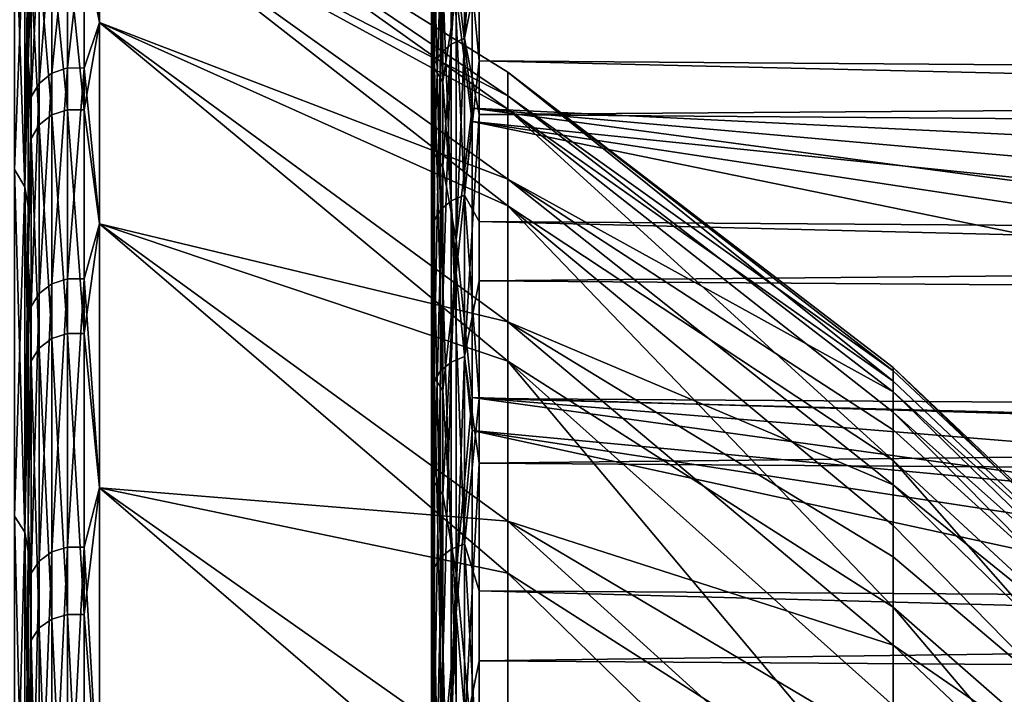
# Model space of a CAD drawing. Header units: metres. Extents: x -147 to 182, y -23 to 81.
# Tile 206 of 212: x 136.96 to 141.12, y 17.6 to 20.44. Entities that reach past the tile are written whole.
import ezdxf

# ---------------------------------------------------------------- set-up
doc = ezdxf.new("R2010")
doc.units = ezdxf.units.M
doc.layers.add('solid_ORA153_SW0001', color=7, linetype='CONTINUOUS')

msp = doc.modelspace()

# ---------------------------------------------------------------- linework, layer by layer
at = {"layer": 'solid_ORA153_SW0001'}
for points in [[(138.872162, 22.244642, 2.600031), (150.584595, 20.563313, 2.777219), (150.584579, 20.358036, 4.014104)], [(138.872162, 21.792387, 5.164896), (138.872162, 22.244642, 2.600031), (150.584579, 20.358036, 4.014104)], [(138.699997, 22.056885, -5.766615), (138.699997, 20.092947, -10.771884), (138.699997, 21.04941, -8.210782)], [(138.699997, 22.056885, -5.766615), (138.699997, 20.694105, -9.566294), (138.699997, 20.092947, -10.771884)], [(138.872162, 21.792387, -5.164885), (138.872162, 21.045427, -7.659903), (150.584595, 19.891502, -5.906816)], [(138.872162, 21.792387, 5.164896), (150.584579, 20.078587, 5.235768), (150.584579, 19.725828, 6.438515)], [(138.872162, 21.045427, 7.659914), (138.872162, 21.792387, 5.164896), (150.584579, 19.725828, 6.438515)], [(138.872162, 21.792387, 5.164896), (150.584579, 20.358036, 4.014104), (150.584579, 20.078587, 5.235768)], [(138.872162, 21.792387, -5.164885), (150.584595, 20.211958, -4.694595), (150.584595, 20.458439, -3.466232)], [(138.872162, 21.792387, -5.164885), (150.584595, 19.891502, -5.906816), (150.584595, 20.211958, -4.694595)], [(138.783234, 20.339956, 10.652545), (138.839523, 20.36499, 10.665656), (138.839523, 21.443867, 8.285504)], [(138.783234, 21.417507, 8.27532), (138.783234, 20.339956, 10.652545), (138.839523, 21.443867, 8.285504)], [(138.839523, 21.443867, 8.285504), (138.839523, 20.36499, 10.665656), (138.901733, 21.232981, 8.836272)], [(138.738525, 20.300659, 10.631965), (138.783234, 20.339956, 10.652545), (138.783234, 21.417507, 8.27532)], [(138.738525, 21.376129, 8.259332), (138.738525, 20.300659, 10.631965), (138.783234, 21.417507, 8.27532)], [(138.709824, 20.250994, 10.605953), (138.738525, 20.300659, 10.631965), (138.738525, 21.376129, 8.259332)], [(138.709824, 21.323832, 8.239125), (138.709824, 20.250994, 10.605953), (138.738525, 21.376129, 8.259332)], [(138.699997, 21.048384, 8.759325), (138.699997, 21.327925, 7.457502), (138.699997, 20.301195, 9.917473)], [(138.712662, 21.260597, 7.437854), (138.699997, 20.301195, 9.917473), (138.699997, 21.327925, 7.457502)], [(138.709824, 21.323832, 8.239125), (138.699997, 20.49431, 9.987164), (138.709824, 20.250994, 10.605953)], [(137.300888, 21.290955, 1.240057), (139.022964, 20.122355, 2.013545), (139.022964, 20.221275, -0.252104)], [(137.300888, 21.290955, 1.240057), (137.300888, 21.003031, 3.703401), (139.022964, 20.122355, 2.013545)], [(137.300888, 21.290955, -1.240057), (139.022964, 20.221275, -0.252104), (139.022964, 20.065903, -2.514584)], [(137.300888, 21.290955, -1.240057), (137.300888, 21.290955, 1.240057), (139.022964, 20.221275, -0.252104)], [(137.300888, 21.003031, -3.703401), (137.300888, 21.290955, -1.240057), (139.022964, 20.065903, -2.514584)], [(138.712662, 20.236862, 9.889594), (138.699997, 20.301195, 9.917473), (138.712662, 21.260597, 7.437854)], [(138.712662, 21.260597, 7.437854), (138.7491, 21.202806, 7.417636), (138.7491, 20.181854, 9.862712)], [(138.712662, 20.236862, 9.889594), (138.712662, 21.260597, 7.437854), (138.7491, 20.181854, 9.862712)], [(138.839523, 20.36499, 10.665656), (138.901733, 20.674009, 10.074944), (138.901733, 21.232981, 8.836272)], [(138.7491, 20.181854, 9.862712), (138.7491, 21.202806, 7.417636), (138.804688, 20.547441, 8.965648)], [(138.699997, 20.092947, -10.771884), (138.699997, 19.935871, -10.632759), (138.699997, 21.04941, -8.210782)], [(138.712662, 19.87746, -10.593443), (138.699997, 21.04941, -8.210782), (138.699997, 19.935871, -10.632759)], [(138.712662, 20.986576, -8.179126), (138.699997, 21.04941, -8.210782), (138.712662, 19.87746, -10.593443)], [(138.699997, 20.49431, 9.987164), (138.699997, 21.048384, 8.759325), (138.699997, 20.301195, 9.917473)], [(138.804688, 20.65856, -8.706544), (138.872162, 20.070562, -9.937635), (138.872162, 21.045427, -7.659903)], [(138.804688, 20.547441, 8.965648), (138.872162, 21.045427, 7.659914), (138.872162, 20.013865, 10.051345)], [(138.872162, 21.045427, -7.659903), (138.872162, 20.070562, -9.937635), (150.584595, 19.498625, -7.096908)], [(150.584595, 19.891502, -5.906816), (138.872162, 21.045427, -7.659903), (150.584595, 19.498625, -7.096908)], [(138.872162, 21.045427, 7.659914), (150.584579, 19.301003, 7.618018), (150.584579, 18.805975, 8.769157)], [(138.872162, 20.013865, 10.051345), (138.872162, 21.045427, 7.659914), (150.584579, 18.805975, 8.769157)], [(138.872162, 21.045427, 7.659914), (150.584579, 19.725828, 6.438515), (150.584579, 19.301003, 7.618018)], [(136.985397, 19.738829, -11.396218), (136.94281, 19.811356, -11.438091), (136.94281, 21.00528, -9.060793)], [(136.985397, 20.928383, -9.027623), (136.985397, 19.738829, -11.396218), (136.94281, 21.00528, -9.060793)], [(136.985397, 20.928383, 9.027623), (136.94281, 21.00528, 9.060793), (136.94281, 19.811356, 11.438091)], [(137.23558, 20.873451, 4.491214), (137.300888, 20.431076, 6.116663), (137.300888, 21.003031, 3.703401)], [(137.23558, 20.754993, -5.010207), (137.300888, 21.003031, -3.703401), (137.300888, 20.431076, -6.116663)], [(137.300888, 21.003031, 3.703401), (139.022964, 19.770384, 4.253873), (139.022964, 20.122355, 2.013545)], [(137.300888, 21.003031, 3.703401), (137.300888, 20.431076, 6.116663), (139.022964, 19.770384, 4.253873)], [(137.300888, 21.003031, -3.703401), (139.022964, 20.065903, -2.514584), (139.022964, 19.658188, -4.745441)], [(137.300888, 20.431076, -6.116663), (137.300888, 21.003031, -3.703401), (139.022964, 19.658188, -4.745441)], [(138.712662, 20.986576, -8.179126), (138.712662, 19.87746, -10.593443), (138.7491, 20.929531, -8.156894)], [(136.985397, 19.738829, 11.396218), (136.985397, 20.928383, 9.027623), (136.94281, 19.811356, 11.438091)], [(136.985397, 19.738829, 11.396218), (137, 20.84083, 8.997208), (136.985397, 20.928383, 9.027623)], [(136.985397, 20.928383, -9.027623), (137, 20.840612, -8.997713), (137, 20.281754, -10.195118)], [(136.985397, 20.928383, -9.027623), (137, 20.281754, -10.195118), (136.985397, 19.738829, -11.396218)], [(138.712662, 19.87746, -10.593443), (138.7491, 19.823429, -10.564648), (138.7491, 20.929531, -8.156894)], [(138.7491, 20.929531, -8.156894), (138.7491, 19.823429, -10.564648), (138.804688, 20.65856, -8.706544)], [(138.738541, 20.854485, -9.499775), (138.783249, 20.894854, -9.518165), (138.783249, 19.679626, -11.828043)], [(138.783249, 20.894854, -9.518165), (138.839523, 20.92057, -9.529879), (138.839523, 19.703848, -11.8426)], [(138.783249, 19.679626, -11.828043), (138.783249, 20.894854, -9.518165), (138.839523, 19.703848, -11.8426)], [(138.839523, 20.92057, -9.529879), (138.901749, 20.875605, -9.65029), (138.901749, 20.269178, -10.866432)], [(138.839523, 19.703848, -11.8426), (138.839523, 20.92057, -9.529879), (138.901749, 20.269178, -10.866432)], [(138.901733, 20.674009, 10.074944), (180.235626, 20.344822, 9.92706), (180.235626, 20.895298, 8.70889)], [(137.100327, 20.850555, 4.486288), (137.046875, 20.806824, 4.476878), (137.046875, 20.174744, 6.778354)], [(137.100327, 20.217148, 6.7926), (137.100327, 20.850555, 4.486288), (137.046875, 20.174744, 6.778354)], [(137.165878, 20.873703, 4.491268), (137.100327, 20.850555, 4.486288), (137.100327, 20.217148, 6.7926)], [(137.165878, 20.23959, 6.800141), (137.165878, 20.873703, 4.491268), (137.100327, 20.217148, 6.7926)], [(137.23558, 20.873451, 4.491214), (137.165878, 20.873703, 4.491268), (137.165878, 20.23959, 6.800141)], [(137.23558, 20.239347, 6.800059), (137.23558, 20.873451, 4.491214), (137.165878, 20.23959, 6.800141)], [(137.23558, 20.239347, 6.800059), (137.300888, 20.431076, 6.116663), (137.23558, 20.873451, 4.491214)], [(138.709839, 20.803465, -9.476534), (138.738541, 20.854485, -9.499775), (138.738541, 19.641605, -11.805191)], [(138.738541, 19.641605, -11.805191), (138.738541, 20.854485, -9.499775), (138.783249, 19.679626, -11.828043)], [(138.901749, 20.875605, -9.65029), (180.235626, 20.558352, -9.476897), (180.235626, 19.963127, -10.673841)], [(138.901749, 20.269178, -10.866432), (138.901749, 20.875605, -9.65029), (180.235626, 19.963127, -10.673841)], [(136.985397, 19.738829, 11.396218), (137, 20.282001, 10.194625), (137, 20.84083, 8.997208)], [(137, 20.832958, 3.67344), (137, 20.84083, 8.997208), (137, 20.282001, 10.194625)], [(137, 20.832958, -3.673448), (137, 20.281754, -10.195118), (137, 20.840612, -8.997713)], [(137, 20.265652, 6.067104), (137, 20.832958, 3.67344), (137, 20.282001, 10.194625)], [(137, 20.832958, -3.673448), (137, 20.265652, -6.067102), (137, 20.281754, -10.195118)], [(137.012024, 20.630074, -4.980052), (137, 20.265652, -6.067102), (137, 20.832958, -3.673448)], [(137.012024, 20.747818, 4.464182), (137, 20.832958, 3.67344), (137, 20.265652, 6.067104)], [(137.046875, 20.806824, 4.476878), (137.012024, 20.747818, 4.464182), (137.012024, 20.117531, 6.75913)], [(137.046875, 20.174744, 6.778354), (137.046875, 20.806824, 4.476878), (137.012024, 20.117531, 6.75913)], [(138.709839, 19.593554, -11.77631), (138.699997, 20.694105, -9.566294), (138.709839, 20.803465, -9.476534)], [(138.709839, 19.593554, -11.77631), (138.709839, 20.803465, -9.476534), (138.738541, 19.641605, -11.805191)], [(137.012024, 20.117531, 6.75913), (137.012024, 20.747818, 4.464182), (137, 20.265652, 6.067104)], [(137.100327, 20.732229, -5.004712), (137.100327, 20.041519, -7.294517), (137.046875, 20.688745, -4.994215)], [(137.165878, 20.755243, -5.010268), (137.165878, 20.063766, -7.302614), (137.100327, 20.732229, -5.004712)], [(137.165878, 20.063766, -7.302614), (137.100327, 20.041519, -7.294517), (137.100327, 20.732229, -5.004712)], [(137.23558, 20.063526, -7.302526), (137.165878, 20.063766, -7.302614), (137.165878, 20.755243, -5.010268)], [(137.23558, 20.754993, -5.010207), (137.23558, 20.063526, -7.302526), (137.165878, 20.755243, -5.010268)], [(137.23558, 20.754993, -5.010207), (137.300888, 20.431076, -6.116663), (137.23558, 20.063526, -7.302526)], [(137.046875, 20.688745, -4.994215), (137.046875, 19.999485, -7.279217), (137.012024, 20.630074, -4.980052)], [(137.100327, 20.041519, -7.294517), (137.046875, 19.999485, -7.279217), (137.046875, 20.688745, -4.994215)], [(138.709839, 19.593554, -11.77631), (138.699997, 20.092947, -10.771884), (138.699997, 20.694105, -9.566294)], [(138.7491, 19.823429, -10.564648), (138.804703, 19.514717, -11.034302), (138.804688, 20.65856, -8.706544)], [(138.804688, 20.65856, -8.706544), (138.804703, 19.514717, -11.034302), (138.872162, 20.070562, -9.937635)], [(138.839523, 20.36499, 10.665656), (138.901733, 20.042854, 11.278439), (138.901733, 20.674009, 10.074944)], [(138.901733, 20.674009, 10.074944), (138.901733, 20.042854, 11.278439), (180.235626, 20.344822, 9.92706)], [(137.012024, 20.630074, -4.980052), (137.012024, 19.942768, -7.258574), (137, 20.265652, -6.067102)], [(137.046875, 19.999485, -7.279217), (137.012024, 19.942768, -7.258574), (137.012024, 20.630074, -4.980052)], [(138.7491, 20.181854, 9.862712), (138.804688, 20.547441, 8.965648), (138.804688, 19.374416, 11.278837)], [(138.804688, 19.374416, 11.278837), (138.804688, 20.547441, 8.965648), (138.872162, 20.013865, 10.051345)], [(138.699997, 19.868645, 11.180212), (138.699997, 20.49431, 9.987164), (138.699997, 20.301195, 9.917473)], [(138.709824, 20.250994, 10.605953), (138.699997, 20.49431, 9.987164), (138.699997, 19.868645, 11.180212)], [(137.23558, 20.239347, 6.800059), (137.300888, 19.582829, 8.447207), (137.300888, 20.431076, 6.116663)], [(137.23558, 20.063526, -7.302526), (137.300888, 20.431076, -6.116663), (137.300888, 19.582829, -8.447207)], [(137.300888, 20.431076, 6.116663), (139.022964, 19.16979, 6.440707), (139.022964, 19.770384, 4.253873)], [(137.300888, 20.431076, 6.116663), (137.300888, 19.582829, 8.447207), (139.022964, 19.16979, 6.440707)], [(137.300888, 20.431076, -6.116663), (139.022964, 19.658188, -4.745441), (139.022964, 19.00326, -6.916621)], [(137.300888, 19.582829, -8.447207), (137.300888, 20.431076, -6.116663), (139.022964, 19.00326, -6.916621)], [(138.783234, 18.999575, 12.892119), (138.839523, 19.022959, 12.907986), (138.839523, 20.36499, 10.665656)], [(138.783234, 20.339956, 10.652545), (138.783234, 18.999575, 12.892119), (138.839523, 20.36499, 10.665656)], [(138.839523, 20.36499, 10.665656), (138.839523, 19.022959, 12.907986), (138.901733, 20.042854, 11.278439)], [(138.901733, 20.042854, 11.278439), (180.235626, 19.723402, 11.110615), (180.235626, 20.344822, 9.92706)], [(138.738525, 18.962868, 12.867211), (138.783234, 18.999575, 12.892119), (138.783234, 20.339956, 10.652545)], [(138.738525, 20.300659, 10.631965), (138.738525, 18.962868, 12.867211), (138.783234, 20.339956, 10.652545)], [(136.985397, 19.738829, 11.396218), (137, 19.654409, 11.357558), (137, 20.282001, 10.194625)], [(136.985397, 19.738829, -11.396218), (137, 20.281754, -10.195118), (137, 19.654133, -11.358037)], [(137, 20.265652, 6.067104), (137, 20.282001, 10.194625), (137, 19.654409, 11.357558)], [(137, 20.265652, -6.067102), (137, 19.654133, -11.358037), (137, 20.281754, -10.195118)], [(137, 19.424252, 8.378828), (137, 20.265652, 6.067104), (137, 19.654409, 11.357558)], [(137, 20.265652, -6.067102), (137, 19.424248, -8.378839), (137, 19.654133, -11.358037)], [(137.012024, 19.942768, -7.258574), (137, 19.424248, -8.378839), (137, 20.265652, -6.067102)], [(137.012024, 20.117531, 6.75913), (137, 20.265652, 6.067104), (137, 19.424252, 8.378828)], [(138.699997, 19.868645, 11.180212), (138.699997, 20.301195, 9.917473), (138.699997, 18.991856, 12.239453)], [(138.712662, 20.236862, 9.889594), (138.699997, 18.991856, 12.239453), (138.699997, 20.301195, 9.917473)], [(138.709824, 18.916475, 12.835732), (138.738525, 18.962868, 12.867211), (138.738525, 20.300659, 10.631965)], [(138.709824, 20.250994, 10.605953), (138.709824, 18.916475, 12.835732), (138.738525, 20.300659, 10.631965)], [(138.839523, 19.703848, -11.8426), (138.901749, 20.269178, -10.866432), (138.901749, 19.591982, -12.044634)], [(138.901749, 20.269178, -10.866432), (180.235626, 19.963127, -10.673841), (180.235626, 19.29829, -11.833564)], [(138.901749, 19.591982, -12.044634), (138.901749, 20.269178, -10.866432), (180.235626, 19.29829, -11.833564)], [(137.165878, 20.23959, 6.800141), (137.100327, 20.217148, 6.7926), (137.100327, 19.329496, 9.013493)], [(137.165878, 19.350954, 9.023498), (137.165878, 20.23959, 6.800141), (137.100327, 19.329496, 9.013493)], [(137.23558, 20.239347, 6.800059), (137.165878, 20.23959, 6.800141), (137.165878, 19.350954, 9.023498)], [(137.23558, 19.350721, 9.02339), (137.23558, 20.239347, 6.800059), (137.165878, 19.350954, 9.023498)], [(137.23558, 19.350721, 9.02339), (137.300888, 19.582829, 8.447207), (137.23558, 20.239347, 6.800059)], [(138.709824, 20.250994, 10.605953), (138.699997, 19.868645, 11.180212), (138.699997, 19.173615, 12.334211)], [(138.709824, 20.250994, 10.605953), (138.699997, 19.173615, 12.334211), (138.709824, 18.916475, 12.835732)], [(138.712662, 18.931551, 12.20373), (138.699997, 18.991856, 12.239453), (138.712662, 20.236862, 9.889594)], [(138.712662, 20.236862, 9.889594), (138.7491, 20.181854, 9.862712), (138.7491, 18.880093, 12.170558)], [(138.712662, 18.931551, 12.20373), (138.712662, 20.236862, 9.889594), (138.7491, 18.880093, 12.170558)], [(140.647751, 18.96188, 0.827894), (139.022964, 20.221275, -0.252104), (139.022964, 20.122355, 2.013545)], [(140.647751, 18.918669, -1.523909), (139.022964, 20.065903, -2.514584), (139.022964, 20.221275, -0.252104)], [(140.647751, 18.976742, -0.348678), (140.647751, 18.918669, -1.523909), (139.022964, 20.221275, -0.252104)], [(140.647751, 18.96188, 0.827894), (140.647751, 18.976742, -0.348678), (139.022964, 20.221275, -0.252104)], [(137.100327, 20.217148, 6.7926), (137.046875, 20.174744, 6.778354), (137.046875, 19.288956, 8.994587)], [(137.100327, 19.329496, 9.013493), (137.100327, 20.217148, 6.7926), (137.046875, 19.288956, 8.994587)], [(138.7491, 18.880093, 12.170558), (138.7491, 20.181854, 9.862712), (138.804688, 19.374416, 11.278837)], [(137.046875, 20.174744, 6.778354), (137.012024, 20.117531, 6.75913), (137.012024, 19.234253, 8.969079)], [(137.046875, 19.288956, 8.994587), (137.046875, 20.174744, 6.778354), (137.012024, 19.234253, 8.969079)], [(137.012024, 19.234253, 8.969079), (137.012024, 20.117531, 6.75913), (137, 19.424252, 8.378828)], [(140.647751, 18.87414, 2.001283), (139.022964, 20.122355, 2.013545), (139.022964, 19.770384, 4.253873)], [(140.647751, 18.87414, 2.001283), (140.647751, 18.96188, 0.827894), (139.022964, 20.122355, 2.013545)], [(137.165878, 20.063766, -7.302614), (137.165878, 19.119978, -9.503126), (137.100327, 20.041519, -7.294517)], [(137.23558, 19.119747, -9.503012), (137.165878, 19.119978, -9.503126), (137.165878, 20.063766, -7.302614)], [(137.23558, 20.063526, -7.302526), (137.23558, 19.119747, -9.503012), (137.165878, 20.063766, -7.302614)], [(137.23558, 20.063526, -7.302526), (137.300888, 19.582829, -8.447207), (137.23558, 19.119747, -9.503012)], [(138.699997, 20.092947, -10.771884), (138.699997, 19.42168, -11.939779), (138.699997, 19.935871, -10.632759)], [(138.709839, 19.593554, -11.77631), (138.699997, 19.42168, -11.939779), (138.699997, 20.092947, -10.771884)], [(138.804703, 19.514717, -11.034302), (138.872162, 18.850075, -12.093749), (138.872162, 20.070562, -9.937635)], [(138.872162, 20.070562, -9.937635), (150.584595, 19.034611, -8.261106), (150.584595, 19.498625, -7.096908)], [(138.872162, 20.070562, -9.937635), (150.584595, 18.500893, -9.395706), (150.584595, 19.034611, -8.261106)], [(138.872162, 20.070562, -9.937635), (138.872162, 18.850075, -12.093749), (150.584595, 18.500893, -9.395706)], [(140.647751, 18.584887, -3.852306), (139.022964, 19.658188, -4.745441), (139.022964, 20.065903, -2.514584)], [(140.647751, 18.787882, -2.693283), (140.647751, 18.584887, -3.852306), (139.022964, 20.065903, -2.514584)], [(140.647751, 18.918669, -1.523909), (140.647751, 18.787882, -2.693283), (139.022964, 20.065903, -2.514584)], [(137.100327, 20.041519, -7.294517), (137.100327, 19.098776, -9.492588), (137.046875, 19.999485, -7.279217)], [(137.165878, 19.119978, -9.503126), (137.100327, 19.098776, -9.492588), (137.100327, 20.041519, -7.294517)], [(138.804688, 19.374416, 11.278837), (138.872162, 20.013865, 10.051345), (138.872162, 18.711649, 12.306849)], [(138.839523, 19.022959, 12.907986), (138.901733, 19.341719, 12.442554), (138.901733, 20.042854, 11.278439)], [(138.872162, 20.013865, 10.051345), (150.584579, 18.242023, 9.888954), (150.584579, 17.61178, 10.972156)], [(138.872162, 18.711649, 12.306849), (138.872162, 20.013865, 10.051345), (150.584579, 17.61178, 10.972156)], [(138.872162, 20.013865, 10.051345), (150.584579, 18.805975, 8.769157), (150.584579, 18.242023, 9.888954)], [(138.901733, 20.042854, 11.278439), (138.901733, 19.341719, 12.442554), (180.235626, 19.723402, 11.110615)], [(137.046875, 19.999485, -7.279217), (137.046875, 19.058718, -9.472679), (137.012024, 19.942768, -7.258574)], [(137.100327, 19.098776, -9.492588), (137.046875, 19.058718, -9.472679), (137.046875, 19.999485, -7.279217)], [(137.012024, 19.942768, -7.258574), (137.012024, 19.004669, -9.445815), (137, 19.424248, -8.378839)], [(137.046875, 19.058718, -9.472679), (137.012024, 19.004669, -9.445815), (137.012024, 19.942768, -7.258574)], [(138.699997, 18.682554, -13.066067), (138.699997, 18.544868, -12.906676), (138.699997, 19.935871, -10.632759)], [(138.712662, 18.491768, -12.860361), (138.699997, 19.935871, -10.632759), (138.699997, 18.544868, -12.906676)], [(138.699997, 19.42168, -11.939779), (138.699997, 18.682554, -13.066067), (138.699997, 19.935871, -10.632759)], [(138.712662, 19.87746, -10.593443), (138.699997, 19.935871, -10.632759), (138.712662, 18.491768, -12.860361)], [(138.699997, 19.173615, 12.334211), (138.699997, 19.868645, 11.180212), (138.699997, 18.991856, 12.239453)], [(138.712662, 19.87746, -10.593443), (138.712662, 18.491768, -12.860361), (138.7491, 19.823429, -10.564648)], [(136.985397, 18.282341, -13.610699), (136.94281, 18.349518, -13.660709), (136.94281, 19.811356, -11.438091)], [(136.985397, 19.738829, -11.396218), (136.985397, 18.282341, -13.610699), (136.94281, 19.811356, -11.438091)], [(136.985397, 19.738829, 11.396218), (136.94281, 19.811356, 11.438091), (136.94281, 18.349518, 13.660709)], [(138.712662, 18.491768, -12.860361), (138.749115, 18.441505, -12.825405), (138.7491, 19.823429, -10.564648)], [(138.7491, 19.823429, -10.564648), (138.749115, 18.441505, -12.825405), (138.804703, 19.514717, -11.034302)], [(140.647751, 18.481653, 4.320506), (139.022964, 19.770384, 4.253873), (139.022964, 19.16979, 6.440707)], [(140.647751, 18.71386, 3.166981), (140.647751, 18.87414, 2.001283), (139.022964, 19.770384, 4.253873)], [(140.647751, 18.481653, 4.320506), (140.647751, 18.71386, 3.166981), (139.022964, 19.770384, 4.253873)], [(136.985397, 18.282341, 13.610699), (136.985397, 19.738829, 11.396218), (136.94281, 18.349518, 13.660709)], [(136.985397, 18.282341, 13.610699), (137, 19.654409, 11.357558), (136.985397, 19.738829, 11.396218)], [(136.985397, 19.738829, -11.396218), (137, 19.654133, -11.358037), (137, 18.959881, -12.482499)], [(136.985397, 19.738829, -11.396218), (137, 18.959881, -12.482499), (136.985397, 18.282341, -13.610699)], [(138.901733, 19.341719, 12.442554), (180.235626, 19.033205, 12.255426), (180.235626, 19.723402, 11.110615)], [(138.783249, 19.679626, -11.828043), (138.839523, 19.703848, -11.8426), (138.839523, 18.232513, -14.002293)], [(138.839523, 19.703848, -11.8426), (138.901749, 19.591982, -12.044634), (138.901749, 18.846378, -13.180781)], [(138.839523, 18.232513, -14.002293), (138.839523, 19.703848, -11.8426), (138.901749, 18.846378, -13.180781)], [(136.985397, 18.282341, 13.610699), (137, 18.960186, 12.482038), (137, 19.654409, 11.357558)], [(137, 19.424252, 8.378828), (137, 19.654409, 11.357558), (137, 18.960186, 12.482038)], [(137, 19.424248, -8.378839), (137, 18.959881, -12.482499), (137, 19.654133, -11.358037)], [(138.709839, 19.593554, -11.77631), (138.738541, 19.641605, -11.805191), (138.738541, 18.174919, -13.958061)], [(138.738541, 19.641605, -11.805191), (138.783249, 19.679626, -11.828043), (138.783249, 18.210102, -13.985081)], [(138.738541, 18.174919, -13.958061), (138.738541, 19.641605, -11.805191), (138.783249, 18.210102, -13.985081)], [(138.783249, 18.210102, -13.985081), (138.783249, 19.679626, -11.828043), (138.839523, 18.232513, -14.002293)], [(140.647751, 17.965664, -6.121536), (139.022964, 19.00326, -6.916621), (139.022964, 19.658188, -4.745441)], [(140.647751, 18.310463, -4.996523), (140.647751, 17.965664, -6.121536), (139.022964, 19.658188, -4.745441)], [(140.647751, 18.584887, -3.852306), (140.647751, 18.310463, -4.996523), (139.022964, 19.658188, -4.745441)], [(137.23558, 19.350721, 9.02339), (137.300888, 18.469755, 10.663518), (137.300888, 19.582829, 8.447207)], [(137.23558, 19.119747, -9.503012), (137.300888, 19.582829, -8.447207), (137.300888, 18.469755, -10.663518)], [(137.300888, 19.582829, 8.447207), (139.022964, 18.328123, 8.546544), (139.022964, 19.16979, 6.440707)], [(137.300888, 19.582829, 8.447207), (137.300888, 18.469755, 10.663518), (139.022964, 18.328123, 8.546544)], [(137.300888, 19.582829, -8.447207), (139.022964, 19.00326, -6.916621), (139.022964, 18.109356, -9.000821)], [(137.300888, 18.469755, -10.663518), (137.300888, 19.582829, -8.447207), (139.022964, 18.109356, -9.000821)], [(138.709839, 18.130455, -13.923913), (138.699997, 19.42168, -11.939779), (138.709839, 19.593554, -11.77631)], [(138.709839, 18.130455, -13.923913), (138.709839, 19.593554, -11.77631), (138.738541, 18.174919, -13.958061)], [(138.901749, 19.591982, -12.044634), (180.235626, 19.29829, -11.833564), (180.235641, 18.56616, -12.952023)], [(138.901749, 18.846378, -13.180781), (138.901749, 19.591982, -12.044634), (180.235641, 18.56616, -12.952023)], [(138.749115, 18.441505, -12.825405), (138.804703, 18.109676, -13.214369), (138.804703, 19.514717, -11.034302)], [(138.804703, 19.514717, -11.034302), (138.804703, 18.109676, -13.214369), (138.872162, 18.850075, -12.093749)], [(137, 18.320215, 10.577149), (137, 19.424252, 8.378828), (137, 18.960186, 12.482038)], [(137.012024, 19.234253, 8.969079), (137, 19.424252, 8.378828), (137, 18.320215, 10.577149)], [(137, 19.424248, -8.378839), (137, 18.320219, -10.577143), (137, 18.959881, -12.482499)], [(137.012024, 19.004669, -9.445815), (137, 18.320219, -10.577143), (137, 19.424248, -8.378839)], [(138.709839, 18.130455, -13.923913), (138.699997, 18.682554, -13.066067), (138.699997, 19.42168, -11.939779)], [(137.165878, 19.350954, 9.023498), (137.100327, 19.329496, 9.013493), (137.100327, 18.198765, 11.121035)], [(137.165878, 18.218967, 11.13338), (137.165878, 19.350954, 9.023498), (137.100327, 18.198765, 11.121035)], [(137.23558, 19.350721, 9.02339), (137.165878, 19.350954, 9.023498), (137.165878, 18.218967, 11.13338)], [(137.23558, 18.218748, 11.133245), (137.23558, 19.350721, 9.02339), (137.165878, 18.218967, 11.13338)], [(137.23558, 18.218748, 11.133245), (137.300888, 18.469755, 10.663518), (137.23558, 19.350721, 9.02339)], [(138.7491, 18.880093, 12.170558), (138.804688, 19.374416, 11.278837), (138.804688, 17.942074, 13.441065)], [(138.804688, 17.942074, 13.441065), (138.804688, 19.374416, 11.278837), (138.872162, 18.711649, 12.306849)], [(137.100327, 19.329496, 9.013493), (137.046875, 19.288956, 8.994587), (137.046875, 18.160595, 11.097709)], [(137.100327, 18.198765, 11.121035), (137.100327, 19.329496, 9.013493), (137.046875, 18.160595, 11.097709)], [(138.839523, 19.022959, 12.907986), (138.901733, 18.57305, 13.563225), (138.901733, 19.341719, 12.442554)], [(138.901733, 19.341719, 12.442554), (138.901733, 18.57305, 13.563225), (180.235626, 19.033205, 12.255426)], [(137.046875, 19.288956, 8.994587), (137.012024, 19.234253, 8.969079), (137.012024, 18.109093, 11.066236)], [(137.046875, 18.160595, 11.097709), (137.046875, 19.288956, 8.994587), (137.012024, 18.109093, 11.066236)], [(137.012024, 18.109093, 11.066236), (137.012024, 19.234253, 8.969079), (137, 18.320215, 10.577149)], [(138.699997, 18.411674, 13.44509), (138.699997, 19.173615, 12.334211), (138.699997, 18.991856, 12.239453)], [(138.709824, 18.916475, 12.835732), (138.699997, 19.173615, 12.334211), (138.699997, 18.411674, 13.44509)], [(140.647751, 17.805311, 6.573372), (139.022964, 19.16979, 6.440707), (139.022964, 18.328123, 8.546544)], [(140.647751, 18.178415, 5.457427), (140.647751, 18.481653, 4.320506), (139.022964, 19.16979, 6.440707)], [(140.647751, 17.805311, 6.573372), (140.647751, 18.178415, 5.457427), (139.022964, 19.16979, 6.440707)], [(137.165878, 19.119978, -9.503126), (137.165878, 17.935741, -11.58413), (137.100327, 19.098776, -9.492588)], [(137.23558, 17.935526, -11.583991), (137.165878, 17.935741, -11.58413), (137.165878, 19.119978, -9.503126)], [(137.23558, 19.119747, -9.503012), (137.23558, 17.935526, -11.583991), (137.165878, 19.119978, -9.503126)], [(137.23558, 19.119747, -9.503012), (137.300888, 18.469755, -10.663518), (137.23558, 17.935526, -11.583991)], [(137.046875, 19.058718, -9.472679), (137.046875, 17.878277, -11.547016), (137.012024, 19.004669, -9.445815)], [(137.100327, 19.098776, -9.492588), (137.100327, 17.915854, -11.571285), (137.046875, 19.058718, -9.472679)], [(137.100327, 17.915854, -11.571285), (137.046875, 17.878277, -11.547016), (137.046875, 19.058718, -9.472679)], [(137.165878, 17.935741, -11.58413), (137.100327, 17.915854, -11.571285), (137.100327, 19.098776, -9.492588)], [(138.783234, 17.413683, 14.965102), (138.839523, 17.435114, 14.983521), (138.839523, 19.022959, 12.907986)], [(138.783234, 18.999575, 12.892119), (138.783234, 17.413683, 14.965102), (138.839523, 19.022959, 12.907986)], [(138.839523, 19.022959, 12.907986), (138.839523, 17.435114, 14.983521), (138.901733, 18.57305, 13.563225)], [(138.901733, 18.57305, 13.563225), (180.235626, 18.27664, 13.357503), (180.235626, 19.033205, 12.255426)], [(137.012024, 19.004669, -9.445815), (137.012024, 17.827576, -11.514269), (137, 18.320219, -10.577143)], [(137.046875, 17.878277, -11.547016), (137.012024, 17.827576, -11.514269), (137.012024, 19.004669, -9.445815)], [(138.699997, 18.411674, 13.44509), (138.699997, 18.991856, 12.239453), (138.699997, 17.418184, 14.391026)], [(138.712662, 18.931551, 12.20373), (138.699997, 17.418184, 14.391026), (138.699997, 18.991856, 12.239453)], [(138.738525, 17.380039, 14.936189), (138.783234, 17.413683, 14.965102), (138.783234, 18.999575, 12.892119)], [(138.738525, 18.962868, 12.867211), (138.738525, 17.380039, 14.936189), (138.783234, 18.999575, 12.892119)], [(140.647751, 17.070509, -8.296746), (139.022964, 18.109356, -9.000821), (139.022964, 19.00326, -6.916621)], [(140.647751, 17.551817, -7.223022), (140.647751, 17.070509, -8.296746), (139.022964, 19.00326, -6.916621)], [(140.647751, 17.965664, -6.121536), (140.647751, 17.551817, -7.223022), (139.022964, 19.00326, -6.916621)], [(143.011002, 16.683046, -1.459577), (140.647751, 18.918669, -1.523909), (140.647751, 18.976742, -0.348678)], [(143.011002, 16.739689, 0.487075), (140.647751, 18.976742, -0.348678), (140.647751, 18.96188, 0.827894)], [(143.011002, 16.683046, -1.459577), (140.647751, 18.976742, -0.348678), (143.011002, 16.739689, 0.487075)], [(136.985397, 18.282341, 13.610699), (137, 18.201754, 13.56415), (137, 18.960186, 12.482038)], [(136.985397, 18.282341, -13.610699), (137, 18.959881, -12.482499), (137, 18.201424, -13.564591)], [(137, 18.320215, 10.577149), (137, 18.960186, 12.482038), (137, 18.201754, 13.56415)], [(137, 18.320219, -10.577143), (137, 18.201424, -13.564591), (137, 18.959881, -12.482499)], [(138.709824, 17.337519, 14.899648), (138.738525, 17.380039, 14.936189), (138.738525, 18.962868, 12.867211)], [(138.709824, 18.916475, 12.835732), (138.709824, 17.337519, 14.899648), (138.738525, 18.962868, 12.867211)], [(143.011002, 16.739689, 0.487075), (140.647751, 18.96188, 0.827894), (140.647751, 18.87414, 2.001283)], [(138.712662, 17.362827, 14.348063), (138.699997, 17.418184, 14.391026), (138.712662, 18.931551, 12.20373)], [(138.709824, 18.916475, 12.835732), (138.699997, 18.411674, 13.44509), (138.699997, 17.585394, 14.509105)], [(138.709824, 18.916475, 12.835732), (138.699997, 17.585394, 14.509105), (138.709824, 17.337519, 14.899648)], [(138.712662, 18.931551, 12.20373), (138.7491, 18.880093, 12.170558), (138.7491, 17.315632, 14.309063)], [(138.712662, 17.362827, 14.348063), (138.712662, 18.931551, 12.20373), (138.7491, 17.315632, 14.309063)], [(143.011002, 16.683046, -1.459577), (140.647751, 18.787882, -2.693283), (140.647751, 18.918669, -1.523909)], [(138.7491, 17.315632, 14.309063), (138.7491, 18.880093, 12.170558), (138.804688, 17.942074, 13.441065)], [(138.804703, 18.109676, -13.214369), (138.872162, 17.398899, -14.101858), (138.872162, 18.850075, -12.093749)], [(138.872162, 18.850075, -12.093749), (150.584595, 17.900133, -10.495123), (150.584595, 18.500893, -9.395706)], [(138.872162, 18.850075, -12.093749), (150.584595, 17.233543, -11.557127), (150.584595, 17.900133, -10.495123)], [(138.872162, 18.850075, -12.093749), (138.872162, 17.398899, -14.101858), (150.584595, 17.233543, -11.557127)], [(143.011002, 16.569954, 2.427141), (140.647751, 18.87414, 2.001283), (140.647751, 18.71386, 3.166981)], [(143.011002, 16.739689, 0.487075), (140.647751, 18.87414, 2.001283), (143.011002, 16.569954, 2.427141)], [(138.839523, 18.232513, -14.002293), (138.901749, 18.846378, -13.180781), (138.901749, 18.034969, -14.270907)], [(138.901749, 18.846378, -13.180781), (180.235641, 18.56616, -12.952023), (180.235641, 17.769289, -14.025316)], [(138.901749, 18.034969, -14.270907), (138.901749, 18.846378, -13.180781), (180.235641, 17.769289, -14.025316)], [(143.011002, 16.400795, -3.386492), (140.647751, 18.584887, -3.852306), (140.647751, 18.787882, -2.693283)], [(143.011002, 16.400795, -3.386492), (140.647751, 18.787882, -2.693283), (143.011002, 16.683046, -1.459577)], [(138.804688, 17.942074, 13.441065), (138.872162, 18.711649, 12.306849), (138.872162, 17.156389, 14.395925)], [(138.872162, 18.711649, 12.306849), (150.584579, 16.917139, 12.015541), (150.584579, 16.160673, 13.015208)], [(138.872162, 17.156389, 14.395925), (138.872162, 18.711649, 12.306849), (150.584579, 16.160673, 13.015208)], [(138.872162, 18.711649, 12.306849), (150.584579, 17.61178, 10.972156), (150.584579, 16.917139, 12.015541)], [(143.011002, 16.569954, 2.427141), (140.647751, 18.71386, 3.166981), (140.647751, 18.481653, 4.320506)], [(138.699997, 18.682554, -13.066067), (138.699997, 17.878212, -14.146713), (138.699997, 18.544868, -12.906676)], [(138.709839, 18.130455, -13.923913), (138.699997, 17.878212, -14.146713), (138.699997, 18.682554, -13.066067)], [(138.839523, 17.435114, 14.983521), (138.901733, 17.739531, 14.636539), (138.901733, 18.57305, 13.563225)], [(138.901733, 18.57305, 13.563225), (138.901733, 17.739531, 14.636539), (180.235626, 18.27664, 13.357503)], [(143.011002, 15.89675, -5.26761), (140.647751, 18.310463, -4.996523), (140.647751, 18.584887, -3.852306)], [(143.011002, 15.89675, -5.26761), (140.647751, 18.584887, -3.852306), (143.011002, 16.400795, -3.386492)], [(138.699997, 17.011484, -15.177923), (138.699997, 16.895746, -15.000941), (138.699997, 18.544868, -12.906676)], [(138.712677, 16.848783, -14.94834), (138.699997, 18.544868, -12.906676), (138.699997, 16.895746, -15.000941)], [(138.699997, 17.878212, -14.146713), (138.699997, 17.011484, -15.177923), (138.699997, 18.544868, -12.906676)], [(138.712662, 18.491768, -12.860361), (138.699997, 18.544868, -12.906676), (138.712677, 16.848783, -14.94834)], [(138.712662, 18.491768, -12.860361), (138.712677, 16.848783, -14.94834), (138.749115, 18.441505, -12.825405)], [(143.011002, 16.17614, 4.334384), (140.647751, 18.481653, 4.320506), (140.647751, 18.178415, 5.457427)], [(143.011002, 16.569954, 2.427141), (140.647751, 18.481653, 4.320506), (143.011002, 16.17614, 4.334384)], [(137.23558, 18.218748, 11.133245), (137.300888, 17.106911, 12.735622), (137.300888, 18.469755, 10.663518)], [(137.23558, 17.935526, -11.583991), (137.300888, 18.469755, -10.663518), (137.300888, 17.106911, -12.735622)], [(137.300888, 18.469755, 10.663518), (139.022964, 17.255972, 10.544905), (139.022964, 18.328123, 8.546544)], [(137.300888, 18.469755, 10.663518), (137.300888, 17.106911, 12.735622), (139.022964, 17.255972, 10.544905)], [(137.300888, 18.469755, -10.663518), (139.022964, 18.109356, -9.000821), (139.022964, 16.987717, -10.97183)], [(137.300888, 17.106911, -12.735622), (137.300888, 18.469755, -10.663518), (139.022964, 16.987717, -10.97183)], [(138.712677, 16.848783, -14.94834), (138.749115, 16.802984, -14.907709), (138.749115, 18.441505, -12.825405)], [(138.749115, 18.441505, -12.825405), (138.749115, 16.802984, -14.907709), (138.804703, 18.109676, -13.214369)], [(138.699997, 17.585394, 14.509105), (138.699997, 18.411674, 13.44509), (138.699997, 17.418184, 14.391026)], [(136.985397, 16.578617, -15.641119), (136.94281, 16.639532, -15.698589), (136.94281, 18.349518, -13.660709)], [(136.985397, 18.282341, -13.610699), (136.985397, 16.578617, -15.641119), (136.94281, 18.349518, -13.660709)], [(136.985397, 18.282341, 13.610699), (136.94281, 18.349518, 13.660709), (136.94281, 16.639532, 15.698589)], [(137, 18.320219, -10.577143), (137, 16.968372, -12.632524), (137, 18.201424, -13.564591)], [(137.012024, 17.827576, -11.514269), (137, 16.968372, -12.632524), (137, 18.320219, -10.577143)], [(137, 18.320215, 10.577149), (137, 18.201754, 13.56415), (137, 17.381733, 14.600183)], [(137, 16.968382, 12.632512), (137, 18.320215, 10.577149), (137, 17.381733, 14.600183)], [(137.012024, 18.109093, 11.066236), (137, 18.320215, 10.577149), (137, 16.968382, 12.632512)], [(140.647751, 16.855499, 8.725278), (139.022964, 18.328123, 8.546544), (139.022964, 17.255972, 10.544905)], [(140.647751, 17.363773, 7.664053), (140.647751, 17.805311, 6.573372), (139.022964, 18.328123, 8.546544)], [(140.647751, 16.855499, 8.725278), (140.647751, 17.363773, 7.664053), (139.022964, 18.328123, 8.546544)], [(143.011002, 15.89675, -5.26761), (140.647751, 17.965664, -6.121536), (140.647751, 18.310463, -4.996523)], [(136.985397, 16.578617, 15.641119), (136.985397, 18.282341, 13.610699), (136.94281, 16.639532, 15.698589)], [(136.985397, 16.578617, 15.641119), (137, 18.201754, 13.56415), (136.985397, 18.282341, 13.610699)], [(136.985397, 18.282341, -13.610699), (137, 18.201424, -13.564591), (137, 17.381382, -14.600601)], [(136.985397, 18.282341, -13.610699), (137, 17.381382, -14.600601), (136.985397, 16.578617, -15.641119)], [(138.901733, 17.739531, 14.636539), (180.235626, 17.456341, 14.413001), (180.235626, 18.27664, 13.357503)], [(138.783249, 18.210102, -13.985081), (138.839523, 18.232513, -14.002293), (138.839523, 16.525581, -15.981049)], [(138.839523, 18.232513, -14.002293), (138.901749, 18.034969, -14.270907), (138.901749, 17.160593, -15.311205)], [(138.839523, 16.525581, -15.981049), (138.839523, 18.232513, -14.002293), (138.901749, 17.160593, -15.311205)], [(136.985397, 16.578617, 15.641119), (137, 17.381733, 14.600183), (137, 18.201754, 13.56415)], [(137, 16.968372, -12.632524), (137, 17.381382, -14.600601), (137, 18.201424, -13.564591)], [(137.100327, 18.198765, 11.121035), (137.046875, 18.160595, 11.097709), (137.046875, 16.803856, 13.061271)], [(137.100327, 16.839174, 13.088722), (137.100327, 18.198765, 11.121035), (137.046875, 16.803856, 13.061271)], [(137.165878, 18.218967, 11.13338), (137.100327, 18.198765, 11.121035), (137.100327, 16.839174, 13.088722)], [(137.165878, 16.857868, 13.103252), (137.165878, 18.218967, 11.13338), (137.100327, 16.839174, 13.088722)], [(137.23558, 18.218748, 11.133245), (137.165878, 18.218967, 11.13338), (137.165878, 16.857868, 13.103252)], [(137.23558, 16.857666, 13.103095), (137.23558, 18.218748, 11.133245), (137.165878, 16.857868, 13.103252)], [(137.23558, 16.857666, 13.103095), (137.300888, 17.106911, 12.735622), (137.23558, 18.218748, 11.133245)], [(138.738541, 18.174919, -13.958061), (138.783249, 18.210102, -13.985081), (138.783249, 16.505268, -15.961404)], [(138.783249, 16.505268, -15.961404), (138.783249, 18.210102, -13.985081), (138.839523, 16.525581, -15.981049)], [(137.046875, 18.160595, 11.097709), (137.012024, 18.109093, 11.066236), (137.012024, 16.756203, 13.02423)], [(137.046875, 16.803856, 13.061271), (137.046875, 18.160595, 11.097709), (137.012024, 16.756203, 13.02423)], [(138.709839, 18.130455, -13.923913), (138.738541, 18.174919, -13.958061), (138.738541, 16.473379, -15.930566)], [(138.738541, 16.473379, -15.930566), (138.738541, 18.174919, -13.958061), (138.783249, 16.505268, -15.961404)], [(143.011002, 16.17614, 4.334384), (140.647751, 18.178415, 5.457427), (140.647751, 17.805311, 6.573372)], [(137.012024, 16.756203, 13.02423), (137.012024, 18.109093, 11.066236), (137, 16.968382, 12.632512)], [(138.709839, 16.433077, -15.891592), (138.699997, 17.878212, -14.146713), (138.709839, 18.130455, -13.923913)], [(138.709839, 16.433077, -15.891592), (138.709839, 18.130455, -13.923913), (138.738541, 16.473379, -15.930566)], [(138.749115, 16.802984, -14.907709), (138.804703, 16.462246, -15.217567), (138.804703, 18.109676, -13.214369)], [(138.804703, 18.109676, -13.214369), (138.804703, 16.462246, -15.217567), (138.872162, 17.398899, -14.101858)], [(140.647751, 16.523594, -9.338584), (139.022964, 16.987717, -10.97183), (139.022964, 18.109356, -9.000821)], [(140.647751, 17.070509, -8.296746), (140.647751, 16.523594, -9.338584), (139.022964, 18.109356, -9.000821)], [(138.901749, 18.034969, -14.270907), (180.235641, 17.769289, -14.025316), (180.235641, 16.910456, -15.049704)], [(138.901749, 17.160593, -15.311205), (138.901749, 18.034969, -14.270907), (180.235641, 16.910456, -15.049704)], [(138.7491, 17.315632, 14.309063), (138.804688, 17.942074, 13.441065), (138.804688, 16.269583, 15.423388)], [(138.804688, 16.269583, 15.423388), (138.804688, 17.942074, 13.441065), (138.872162, 17.156389, 14.395925)], [(143.011002, 15.177731, -7.077492), (140.647751, 17.551817, -7.223022), (140.647751, 17.965664, -6.121536)], [(143.011002, 15.177731, -7.077492), (140.647751, 17.965664, -6.121536), (143.011002, 15.89675, -5.26761)], [(137.100327, 17.915854, -11.571285), (137.100327, 16.507629, -13.504467), (137.046875, 17.878277, -11.547016)], [(137.165878, 17.935741, -11.58413), (137.165878, 16.525955, -13.519458), (137.100327, 17.915854, -11.571285)], [(137.165878, 16.525955, -13.519458), (137.100327, 16.507629, -13.504467), (137.100327, 17.915854, -11.571285)], [(137.23558, 16.525757, -13.519296), (137.165878, 16.525955, -13.519458), (137.165878, 17.935741, -11.58413)], [(137.23558, 17.935526, -11.583991), (137.23558, 16.525757, -13.519296), (137.165878, 17.935741, -11.58413)], [(137.23558, 17.935526, -11.583991), (137.300888, 17.106911, -12.735622), (137.23558, 16.525757, -13.519296)], [(137.046875, 17.878277, -11.547016), (137.046875, 16.473007, -13.476143), (137.012024, 17.827576, -11.514269)], [(137.100327, 16.507629, -13.504467), (137.046875, 16.473007, -13.476143), (137.046875, 17.878277, -11.547016)], [(138.709839, 16.433077, -15.891592), (138.699997, 17.011484, -15.177923), (138.699997, 17.878212, -14.146713)], [(137.012024, 17.827576, -11.514269), (137.012024, 16.426291, -13.437925), (137, 16.968372, -12.632524)], [(137.046875, 16.473007, -13.476143), (137.012024, 16.426291, -13.437925), (137.012024, 17.827576, -11.514269)], [(143.011002, 15.563572, 6.183012), (140.647751, 17.805311, 6.573372), (140.647751, 17.363773, 7.664053)], [(143.011002, 16.17614, 4.334384), (140.647751, 17.805311, 6.573372), (143.011002, 15.563572, 6.183012)], [(138.839523, 17.435114, 14.983521), (138.901733, 16.844074, 15.658749), (138.901733, 17.739531, 14.636539)], [(138.901733, 17.739531, 14.636539), (138.901733, 16.844074, 15.658749), (180.235626, 17.456341, 14.413001)]]:
    msp.add_3dface(points, dxfattribs=at)

doc.saveas('drawing.dxf')
